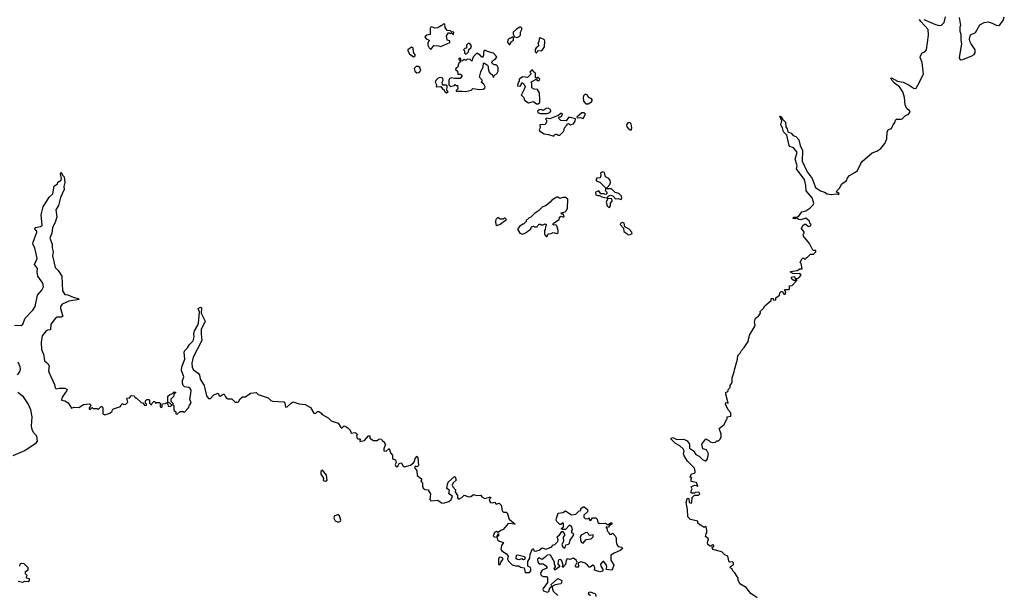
# Model space of a CAD drawing. Extents: x 2219101 to 2444320, y 201258 to 358766.
# Tile 85 of 256: x 2299541 to 2309630, y 256385 to 262274. Entities that reach past the tile are written whole.
import ezdxf

# ---------------------------------------------------------------- set-up
doc = ezdxf.new("R2010")
doc.units = 0

msp = doc.modelspace()

# ---------------------------------------------------------------- linework, layer by layer
at = {"layer": '0CON10XD'}
for points in [[(2303755, 261970), (2303785, 262008), (2303833, 262007), (2303855, 262000), (2303948, 262042), (2303948, 262058), (2303920, 262065), (2303915, 262110), (2303935, 262140), (2303945, 262140), (2303955, 262130), (2303965, 262140), (2303985, 262120), (2303990, 262145), (2303965, 262150), (2303955, 262160), (2303920, 262165), (2303902, 262195), (2303898, 262228), (2303882, 262228), (2303865, 262210), (2303855, 262210), (2303825, 262190), (2303795, 262188), (2303765, 262200), (2303753, 262197), (2303748, 262185), (2303746, 262124), (2303713, 262117), (2303693, 262097), (2303705, 262078), (2303738, 262065), (2303723, 262035), (2303724, 262014), (2303737, 261987), (2303755, 261970)], [(2307935, 260482), (2307937, 260497), (2307910, 260505), (2307918, 260525), (2307945, 260550), (2307961, 260589), (2308013, 260627), (2308022, 260655), (2308045, 260678), (2308105, 260710), (2308125, 260730), (2308159, 260801), (2308177, 260823), (2308275, 260908), (2308325, 260928), (2308366, 260954), (2308406, 261004), (2308426, 261054), (2308431, 261125), (2308445, 261148), (2308475, 261160), (2308490, 261195), (2308510, 261220), (2308515, 261246), (2308525, 261256), (2308574, 261254), (2308585, 261259), (2308618, 261292), (2308645, 261302), (2308667, 261325), (2308660, 261345), (2308632, 261362), (2308613, 261403), (2308606, 261475), (2308589, 261535), (2308557, 261587), (2308506, 261625), (2308476, 261655), (2308468, 261675), (2308475, 261678), (2308535, 261644), (2308595, 261635), (2308654, 261604), (2308705, 261569), (2308728, 261572), (2308745, 261602), (2308803, 261715), (2308787, 261835), (2308769, 261885), (2308772, 261905), (2308790, 261935), (2308817, 261945), (2308834, 261965), (2308853, 262115), (2308850, 262175), (2308773, 262255), (2308761, 262275)], [(2308805, 262277), (2308925, 262224), (2308964, 262216), (2308985, 262219), (2309014, 262246), (2309028, 262302)], [(2309166, 262296), (2309182, 262215), (2309174, 262196), (2309174, 262155), (2309183, 262125), (2309183, 262065), (2309192, 262025), (2309166, 261885), (2309175, 261868), (2309185, 261864), (2309205, 261866), (2309297, 261903), (2309321, 261919), (2309332, 261935), (2309331, 261965), (2309290, 262025), (2309278, 262055), (2309273, 262075), (2309285, 262120), (2309335, 262144), (2309378, 262222), (2309425, 262247), (2309465, 262251), (2309505, 262240), (2309545, 262219), (2309575, 262214), (2309585, 262220), (2309620, 262265), (2309630, 262305)], [(2304635, 262093), (2304658, 262102), (2304672, 262115), (2304674, 262146), (2304688, 262175), (2304687, 262187), (2304675, 262198), (2304665, 262198), (2304632, 262178), (2304598, 262145), (2304598, 262125), (2304610, 262100), (2304635, 262093)], [(2304115, 261922), (2304140, 261945), (2304142, 261968), (2304163, 261987), (2304172, 262005), (2304155, 262030), (2304135, 262030), (2304118, 262012), (2304118, 261982), (2304102, 261978), (2304090, 261965), (2304100, 261955), (2304100, 261935), (2304115, 261922)], [(2304565, 262020), (2304580, 262050), (2304600, 262065), (2304602, 262092), (2304595, 262100), (2304565, 262080), (2304555, 262080), (2304543, 262067), (2304540, 262045), (2304555, 262020), (2304565, 262020)], [(2304835, 261930), (2304842, 261948), (2304853, 261957), (2304890, 261955), (2304918, 261995), (2304922, 262055), (2304917, 262067), (2304875, 262088), (2304865, 262080), (2304862, 262048), (2304852, 262035), (2304860, 262005), (2304834, 261986), (2304823, 261967), (2304822, 261945), (2304835, 261930)], [(2303575, 261892), (2303592, 261905), (2303592, 261915), (2303575, 261940), (2303572, 261985), (2303555, 261992), (2303520, 261965), (2303518, 261955), (2303534, 261924), (2303575, 261892)], [(2304105, 261537), (2304125, 261543), (2304167, 261553), (2304185, 261568), (2304255, 261557), (2304289, 261561), (2304308, 261572), (2304310, 261585), (2304298, 261615), (2304270, 261635), (2304280, 261645), (2304280, 261655), (2304252, 261685), (2304265, 261740), (2304289, 261791), (2304292, 261828), (2304305, 261828), (2304335, 261808), (2304343, 261795), (2304340, 261775), (2304352, 261735), (2304362, 261722), (2304383, 261713), (2304395, 261680), (2304400, 261695), (2304432, 261725), (2304443, 261747), (2304443, 261783), (2304437, 261797), (2304425, 261812), (2304405, 261812), (2304385, 261822), (2304378, 261835), (2304387, 261853), (2304415, 261872), (2304429, 261891), (2304425, 261902), (2304395, 261930), (2304335, 261947), (2304315, 261960), (2304301, 261959), (2304292, 261938), (2304293, 261907), (2304285, 261890), (2304275, 261890), (2304259, 261909), (2304225, 261930), (2304195, 261900), (2304180, 261875), (2304175, 261850), (2304155, 261870), (2304123, 261867), (2304115, 261860), (2304105, 261860), (2304095, 261870), (2304078, 261852), (2304060, 261850), (2304060, 261875), (2304045, 261880), (2304040, 261875), (2304040, 261865), (2304060, 261845), (2304042, 261828), (2304027, 261785), (2304010, 261775), (2304008, 261765), (2304027, 261745), (2304030, 261715), (2304057, 261717), (2304070, 261705), (2304070, 261695), (2304055, 261670), (2303995, 261670), (2303965, 261678), (2303945, 261668), (2303938, 261655), (2303940, 261605), (2303955, 261590), (2303995, 261600), (2304005, 261610), (2304015, 261600), (2304028, 261598), (2304030, 261565), (2304012, 261548), (2304015, 261540), (2304075, 261542), (2304105, 261537)], [(2303609, 261729), (2303635, 261734), (2303650, 261755), (2303640, 261785), (2303626, 261796), (2303605, 261794), (2303584, 261775), (2303591, 261745), (2303609, 261729)], [(2304855, 261412), (2304870, 261425), (2304872, 261445), (2304868, 261525), (2304848, 261558), (2304813, 261563), (2304790, 261575), (2304790, 261625), (2304780, 261635), (2304825, 261660), (2304835, 261660), (2304845, 261650), (2304865, 261650), (2304870, 261665), (2304855, 261680), (2304845, 261680), (2304835, 261670), (2304825, 261680), (2304828, 261725), (2304810, 261735), (2304795, 261760), (2304770, 261735), (2304780, 261725), (2304780, 261715), (2304745, 261680), (2304695, 261688), (2304660, 261665), (2304660, 261645), (2304645, 261620), (2304642, 261595), (2304668, 261592), (2304680, 261605), (2304685, 261630), (2304707, 261617), (2304722, 261585), (2304698, 261532), (2304690, 261525), (2304688, 261512), (2304680, 261505), (2304705, 261480), (2304717, 261447), (2304755, 261422), (2304805, 261437), (2304835, 261412), (2304855, 261412)], [(2303915, 261523), (2303930, 261535), (2303918, 261548), (2303920, 261595), (2303912, 261602), (2303882, 261602), (2303872, 261612), (2303870, 261635), (2303882, 261655), (2303878, 261675), (2303855, 261683), (2303830, 261675), (2303805, 261650), (2303800, 261635), (2303812, 261605), (2303810, 261585), (2303858, 261588), (2303872, 261565), (2303890, 261555), (2303895, 261540), (2303915, 261523)], [(2305343, 261413), (2305365, 261413), (2305399, 261431), (2305409, 261449), (2305398, 261465), (2305368, 261475), (2305359, 261499), (2305335, 261510), (2305319, 261495), (2305314, 261476), (2305318, 261438), (2305343, 261413)], [(2304945, 261313), (2304975, 261323), (2304982, 261335), (2304980, 261355), (2304956, 261366), (2304935, 261364), (2304905, 261342), (2304885, 261353), (2304865, 261351), (2304847, 261335), (2304852, 261322), (2304875, 261313), (2304945, 261313)], [(2305015, 261080), (2305020, 261095), (2305035, 261100), (2305045, 261100), (2305055, 261090), (2305075, 261090), (2305118, 261132), (2305122, 261165), (2305150, 261195), (2305152, 261208), (2305165, 261210), (2305185, 261198), (2305215, 261208), (2305233, 261235), (2305238, 261258), (2305185, 261272), (2305165, 261272), (2305142, 261238), (2305085, 261240), (2305062, 261265), (2305072, 261278), (2305085, 261280), (2305095, 261290), (2305102, 261305), (2305095, 261312), (2305085, 261312), (2305058, 261292), (2304975, 261257), (2304940, 261265), (2304930, 261255), (2304940, 261245), (2304940, 261225), (2304925, 261200), (2304872, 261198), (2304873, 261167), (2304863, 261145), (2304867, 261135), (2304915, 261104), (2304958, 261098), (2305015, 261080)], [(2305315, 261262), (2305340, 261305), (2305325, 261320), (2305302, 261318), (2305250, 261275), (2305255, 261270), (2305285, 261272), (2305315, 261262)], [(2305805, 261143), (2305813, 261165), (2305806, 261206), (2305797, 261217), (2305775, 261221), (2305760, 261195), (2305762, 261175), (2305785, 261150), (2305805, 261143)], [(2307098, 256348), (2307032, 256395), (2306986, 256456), (2306921, 256491), (2306903, 256533), (2306902, 256552), (2306870, 256605), (2306845, 256630), (2306840, 256645), (2306820, 256655), (2306825, 256670), (2306854, 256686), (2306855, 256708), (2306845, 256717), (2306810, 256715), (2306798, 256775), (2306765, 256788), (2306735, 256820), (2306643, 256843), (2306638, 256865), (2306655, 256880), (2306655, 256890), (2306638, 256892), (2306625, 256880), (2306615, 256880), (2306592, 256895), (2306590, 256915), (2306600, 256955), (2306567, 256977), (2306574, 257006), (2306582, 257015), (2306582, 257042), (2306575, 257078), (2306565, 257080), (2306555, 257070), (2306525, 257090), (2306512, 257092), (2306490, 257115), (2306490, 257135), (2306415, 257152), (2306388, 257178), (2306384, 257255), (2306370, 257325), (2306380, 257365), (2306385, 257370), (2306398, 257368), (2306400, 257325), (2306425, 257320), (2306430, 257325), (2306432, 257378), (2306455, 257400), (2306495, 257400), (2306510, 257415), (2306505, 257430), (2306495, 257432), (2306463, 257427), (2306455, 257420), (2306425, 257420), (2306420, 257425), (2306420, 257445), (2306432, 257465), (2306422, 257488), (2306455, 257502), (2306475, 257500), (2306485, 257490), (2306490, 257495), (2306475, 257530), (2306422, 257542), (2306420, 257565), (2306430, 257575), (2306410, 257585), (2306425, 257620), (2306455, 257627), (2306463, 257635), (2306463, 257647), (2306455, 257677), (2306385, 257748), (2306351, 257805), (2306343, 257825), (2306349, 257855), (2306340, 257875), (2306307, 257907), (2306262, 257932), (2306218, 257975), (2306218, 257985), (2306235, 257991), (2306275, 257971), (2306345, 257974), (2306379, 257959), (2306404, 257925), (2306405, 257882), (2306447, 257855), (2306468, 257818), (2306505, 257800), (2306538, 257765), (2306565, 257752), (2306576, 257754), (2306588, 257775), (2306598, 257825), (2306580, 257865), (2306540, 257875), (2306530, 257925), (2306573, 257977), (2306603, 257963), (2306615, 257948), (2306645, 257940), (2306670, 257945), (2306683, 257957), (2306702, 257958), (2306715, 257970), (2306730, 257995), (2306730, 258025), (2306708, 258085), (2306758, 258125), (2306782, 258178), (2306790, 258185), (2306790, 258205), (2306828, 258212), (2306827, 258245), (2306800, 258275), (2306773, 258335), (2306775, 258350), (2306800, 258345), (2306778, 258435), (2306778, 258452), (2306798, 258465), (2306803, 258487), (2306820, 258505), (2306822, 258525), (2306842, 258555), (2306840, 258605), (2306863, 258665), (2306864, 258686), (2306897, 258795), (2306898, 258832), (2306923, 258857), (2306936, 258884), (2306966, 258914), (2307007, 258975), (2307018, 259042), (2307072, 259125), (2307078, 259145), (2307072, 259175), (2307080, 259215), (2307112, 259235), (2307132, 259268), (2307130, 259285), (2307163, 259317), (2307175, 259340), (2307240, 259395), (2307242, 259418), (2307260, 259415), (2307265, 259400), (2307288, 259402), (2307290, 259425), (2307328, 259452), (2307330, 259475), (2307345, 259490), (2307358, 259488), (2307372, 259462), (2307385, 259460), (2307390, 259485), (2307380, 259495), (2307382, 259508), (2307425, 259510), (2307430, 259515), (2307430, 259545), (2307455, 259550), (2307492, 259588), (2307508, 259608), (2307495, 259610), (2307485, 259600), (2307475, 259600), (2307455, 259610), (2307448, 259625), (2307450, 259635), (2307472, 259642), (2307492, 259622), (2307505, 259620), (2307525, 259630), (2307548, 259655), (2307535, 259672), (2307485, 259668), (2307463, 259673), (2307440, 259685), (2307440, 259695), (2307506, 259704), (2307535, 259720), (2307558, 259722), (2307550, 259775), (2307540, 259785), (2307552, 259818), (2307565, 259830), (2307575, 259830), (2307585, 259820), (2307598, 259822), (2307602, 259838), (2307615, 259840), (2307645, 259870), (2307675, 259870), (2307700, 259895), (2307698, 259908), (2307675, 259910), (2307665, 259920), (2307635, 259980), (2307572, 260055), (2307570, 260075), (2307580, 260085), (2307580, 260095), (2307552, 260135), (2307564, 260166), (2307583, 260177), (2307598, 260178), (2307625, 260153), (2307645, 260160), (2307650, 260175), (2307638, 260188), (2307635, 260210), (2307595, 260240), (2307545, 260223), (2307525, 260227), (2307505, 260240), (2307485, 260233), (2307468, 260238), (2307468, 260245), (2307475, 260250), (2307505, 260250), (2307525, 260262), (2307554, 260306), (2307595, 260314), (2307639, 260341), (2307670, 260375), (2307677, 260395), (2307660, 260450), (2307599, 260519), (2307596, 260574), (2307584, 260635), (2307506, 260735), (2307501, 260745), (2307508, 260775), (2307505, 260790), (2307488, 260845), (2307509, 260915), (2307470, 260960), (2307432, 260975), (2307424, 260984), (2307400, 261090), (2307369, 261125), (2307358, 261165), (2307341, 261195), (2307349, 261239), (2307330, 261285), (2307345, 261283), (2307362, 261252), (2307388, 261225), (2307392, 261175), (2307406, 261155), (2307413, 261125), (2307445, 261112), (2307468, 261088), (2307495, 261076), (2307525, 261042), (2307539, 260985), (2307563, 260935), (2307560, 260825), (2307610, 260715), (2307661, 260645), (2307696, 260555), (2307745, 260519), (2307787, 260507), (2307815, 260491), (2307855, 260482), (2307915, 260490), (2307935, 260482)], [(2299488, 259142), (2299555, 259139), (2299574, 259155), (2299596, 259214), (2299675, 259298), (2299700, 259335), (2299725, 259451), (2299769, 259501), (2299785, 259535), (2299780, 259575), (2299728, 259645), (2299720, 259685), (2299724, 259725), (2299694, 259765), (2299719, 259825), (2299702, 259905), (2299695, 259937), (2299676, 259975), (2299678, 259995), (2299716, 260095), (2299716, 260106), (2299692, 260135), (2299704, 260146), (2299755, 260156), (2299772, 260168), (2299762, 260275), (2299783, 260355), (2299844, 260455), (2299881, 260489), (2299895, 260569), (2299928, 260592), (2299932, 260608), (2299965, 260630), (2299970, 260645), (2299960, 260695), (2299965, 260710), (2299980, 260680), (2299998, 260665), (2300003, 260605), (2299993, 260565), (2299998, 260535), (2299958, 260452), (2299939, 260371), (2299911, 260325), (2299922, 260255), (2299906, 260195), (2299876, 260145), (2299870, 260085), (2299849, 260035), (2299874, 259975), (2299874, 259935), (2299884, 259895), (2299879, 259855)], [(2305705, 260432), (2305710, 260445), (2305707, 260465), (2305682, 260492), (2305644, 260504), (2305605, 260542), (2305562, 260542), (2305560, 260555), (2305588, 260585), (2305596, 260604), (2305593, 260625), (2305578, 260645), (2305542, 260665), (2305535, 260708), (2305515, 260716), (2305494, 260706), (2305497, 260685), (2305488, 260652), (2305455, 260650), (2305444, 260634), (2305455, 260618), (2305485, 260610), (2305548, 260548), (2305540, 260525), (2305558, 260508), (2305556, 260494), (2305548, 260482), (2305525, 260490), (2305495, 260488), (2305475, 260520), (2305442, 260508), (2305445, 260480), (2305465, 260471), (2305482, 260472), (2305505, 260458), (2305555, 260450), (2305565, 260450), (2305570, 260465), (2305596, 260476), (2305618, 260468), (2305645, 260438), (2305675, 260442), (2305705, 260432)], [(2304945, 260052), (2304955, 260080), (2304987, 260083), (2305007, 260093), (2305045, 260084), (2305057, 260093), (2305059, 260115), (2305045, 260162), (2305035, 260170), (2305015, 260168), (2305003, 260175), (2305011, 260189), (2305070, 260225), (2305072, 260245), (2305085, 260260), (2305105, 260252), (2305120, 260255), (2305115, 260280), (2305092, 260282), (2305090, 260295), (2305130, 260305), (2305145, 260320), (2305156, 260344), (2305157, 260435), (2305135, 260452), (2305105, 260453), (2305075, 260440), (2305056, 260456), (2305045, 260456), (2304994, 260426), (2304976, 260404), (2304935, 260370), (2304895, 260352), (2304856, 260314), (2304815, 260287), (2304780, 260250), (2304760, 260245), (2304730, 260215), (2304730, 260205), (2304705, 260180), (2304695, 260180), (2304664, 260156), (2304643, 260127), (2304666, 260086), (2304695, 260076), (2304725, 260088), (2304746, 260104), (2304778, 260132), (2304785, 260150), (2304805, 260158), (2304815, 260150), (2304845, 260150), (2304850, 260165), (2304865, 260180), (2304875, 260180), (2304885, 260170), (2304905, 260170), (2304925, 260182), (2304937, 260175), (2304937, 260165), (2304928, 260152), (2304927, 260123), (2304920, 260115), (2304920, 260075), (2304935, 260052), (2304945, 260052)], [(2305585, 260351), (2305596, 260365), (2305594, 260395), (2305612, 260415), (2305612, 260425), (2305605, 260438), (2305568, 260442), (2305550, 260405), (2305561, 260365), (2305575, 260352), (2305585, 260351)], [(2304435, 260164), (2304465, 260177), (2304528, 260228), (2304515, 260240), (2304505, 260240), (2304495, 260230), (2304465, 260230), (2304442, 260248), (2304420, 260225), (2304418, 260205), (2304420, 260175), (2304435, 260164)], [(2305775, 260068), (2305795, 260074), (2305816, 260084), (2305812, 260095), (2305786, 260126), (2305742, 260152), (2305735, 260189), (2305715, 260194), (2305701, 260189), (2305694, 260175), (2305728, 260138), (2305730, 260105), (2305763, 260083), (2305775, 260068)], [(2299879, 259855), (2299906, 259735), (2299934, 259705), (2299972, 259645), (2299980, 259495), (2300005, 259458), (2300035, 259454), (2300089, 259429), (2300140, 259415), (2300150, 259405), (2300045, 259388), (2299975, 259357), (2299961, 259335), (2299960, 259315), (2299983, 259235), (2299965, 259226), (2299925, 259226), (2299907, 259215), (2299860, 259155), (2299858, 259095), (2299827, 259093), (2299814, 259085), (2299770, 259035), (2299761, 258965), (2299764, 258895), (2299786, 258846), (2299795, 258778), (2299829, 258749), (2299842, 258725), (2299838, 258675), (2299842, 258655), (2299898, 258535), (2299905, 258500), (2299915, 258492), (2299947, 258497), (2300005, 258499), (2300027, 258485), (2300026, 258475), (2299978, 258405), (2299970, 258375), (2300005, 258368), (2300038, 258348), (2300073, 258293), (2300095, 258302), (2300149, 258301), (2300195, 258332), (2300255, 258338), (2300270, 258325), (2300268, 258312), (2300252, 258295), (2300254, 258284), (2300265, 258280), (2300285, 258300), (2300295, 258290), (2300335, 258290), (2300345, 258280), (2300375, 258310), (2300385, 258310), (2300392, 258295), (2300393, 258235), (2300415, 258223), (2300465, 258240), (2300489, 258261), (2300493, 258277), (2300503, 258287), (2300575, 258310), (2300582, 258328), (2300595, 258340), (2300605, 258330), (2300630, 258335), (2300648, 258355), (2300640, 258395), (2300665, 258400), (2300688, 258422), (2300715, 258420), (2300725, 258400), (2300735, 258400), (2300785, 258350), (2300798, 258348), (2300825, 258320), (2300840, 258325), (2300840, 258335), (2300830, 258345), (2300832, 258368), (2300845, 258380), (2300865, 258380), (2300870, 258375), (2300870, 258345), (2300885, 258330), (2300895, 258330), (2300900, 258345), (2300915, 258360), (2300925, 258360), (2300935, 258340), (2300945, 258350), (2300975, 258350), (2300980, 258345), (2300980, 258305), (2300995, 258300), (2301000, 258305), (2301002, 258338), (2301035, 258340), (2301045, 258350), (2301060, 258335), (2301062, 258312), (2301085, 258310), (2301100, 258325), (2301078, 258348), (2301060, 258355), (2301060, 258415), (2301075, 258430), (2301108, 258442), (2301125, 258460), (2301140, 258455), (2301120, 258435), (2301120, 258415), (2301090, 258385), (2301090, 258365), (2301110, 258345), (2301110, 258325), (2301120, 258315), (2301122, 258272), (2301140, 258255), (2301140, 258235), (2301155, 258230), (2301185, 258260), (2301215, 258260), (2301225, 258250), (2301272, 258295), (2301282, 258325), (2301300, 258345), (2301286, 258386), (2301296, 258444), (2301297, 258477), (2301289, 258495), (2301275, 258504), (2301231, 258511), (2301216, 258526), (2301209, 258549), (2301209, 258575), (2301222, 258615), (2301198, 258678), (2301204, 258716), (2301233, 258795), (2301225, 258865), (2301233, 258885), (2301260, 258910), (2301280, 258945), (2301318, 258982), (2301328, 259025), (2301325, 259055), (2301331, 259085), (2301367, 259143), (2301373, 259165), (2301382, 259275), (2301369, 259315), (2301395, 259328), (2301405, 259320), (2301400, 259265), (2301441, 259185), (2301401, 259099), (2301400, 259055), (2301409, 258985), (2301318, 258815), (2301304, 258755), (2301308, 258708), (2301323, 258685), (2301371, 258651), (2301383, 258635), (2301391, 258591), (2301433, 258525), (2301455, 258420), (2301475, 258392), (2301495, 258392), (2301529, 258431), (2301575, 258447), (2301585, 258418), (2301595, 258417), (2301625, 258436), (2301637, 258437), (2301649, 258409), (2301665, 258392), (2301675, 258388), (2301715, 258390), (2301750, 258355), (2301773, 258353), (2301785, 258358), (2301801, 258389), (2301825, 258408), (2301855, 258410), (2301905, 258448), (2301963, 258453), (2301985, 258432), (2302087, 258397), (2302115, 258370), (2302133, 258363), (2302247, 258357), (2302258, 258345), (2302265, 258302), (2302282, 258305), (2302322, 258345), (2302345, 258357), (2302405, 258337), (2302465, 258332), (2302520, 258300), (2302555, 258242), (2302572, 258238), (2302592, 258258), (2302605, 258258), (2302626, 258246), (2302639, 258229), (2302703, 258193), (2302733, 258163), (2302805, 258140), (2302835, 258092), (2302845, 258090), (2302865, 258110), (2302877, 258107), (2302905, 258092), (2302926, 258066), (2302938, 258038), (2302975, 258042), (2302988, 258038), (2302998, 258025), (2302993, 258005), (2302998, 257985), (2303005, 257978), (2303025, 257980), (2303030, 257975), (2303025, 257950), (2303075, 257962), (2303115, 258010), (2303128, 258008), (2303130, 257985), (2303165, 257960), (2303205, 257960), (2303220, 257975), (2303235, 257980), (2303250, 257975), (2303255, 257960), (2303280, 257945), (2303280, 257935), (2303290, 257925), (2303273, 257875), (2303272, 257855), (2303295, 257852), (2303328, 257878), (2303340, 257835), (2303362, 257812), (2303360, 257775), (2303392, 257762), (2303400, 257735), (2303390, 257715), (2303395, 257700), (2303405, 257692), (2303415, 257698), (2303430, 257725), (2303445, 257732), (2303455, 257730), (2303468, 257705), (2303483, 257693), (2303545, 257707), (2303578, 257732), (2303588, 257745), (2303594, 257776), (2303615, 257800), (2303622, 257785), (2303628, 257705), (2303615, 257690), (2303595, 257698), (2303588, 257685), (2303612, 257652), (2303613, 257603), (2303657, 257567), (2303660, 257555), (2303650, 257545), (2303670, 257525), (2303668, 257495), (2303674, 257474), (2303695, 257458), (2303730, 257455), (2303730, 257445), (2303750, 257415), (2303743, 257357), (2303755, 257343), (2303825, 257350), (2303862, 257322), (2303885, 257318), (2303938, 257335), (2303963, 257355), (2303975, 257390), (2303940, 257415), (2303945, 257450), (2303918, 257468), (2303924, 257515), (2303933, 257535), (2303995, 257592), (2304005, 257590), (2304012, 257555), (2303984, 257526), (2303974, 257504), (2303980, 257485), (2304007, 257457), (2304002, 257435), (2304028, 257398), (2304028, 257375), (2304035, 257362), (2304048, 257362), (2304072, 257378), (2304095, 257402), (2304145, 257384), (2304164, 257386), (2304192, 257408), (2304225, 257396), (2304265, 257402), (2304278, 257385), (2304307, 257367), (2304355, 257382), (2304365, 257380), (2304370, 257375), (2304352, 257355), (2304357, 257335), (2304365, 257327), (2304385, 257322), (2304405, 257330), (2304425, 257310), (2304455, 257318), (2304475, 257300), (2304485, 257240), (2304498, 257228), (2304525, 257227), (2304535, 257220), (2304556, 257156), (2304618, 257105), (2304545, 257110), (2304495, 257048), (2304470, 257040), (2304445, 257020), (2304428, 257028), (2304405, 257020), (2304393, 256983), (2304404, 256974), (2304430, 256970), (2304432, 256985), (2304448, 257008), (2304447, 256985), (2304430, 256970), (2304438, 256945), (2304458, 256928), (2304498, 256915), (2304479, 256885), (2304470, 256845), (2304481, 256831), (2304531, 256801), (2304548, 256775), (2304539, 256745), (2304551, 256725), (2304587, 256687), (2304625, 256676), (2304655, 256678), (2304672, 256662), (2304710, 256655), (2304719, 256609), (2304765, 256608), (2304777, 256625), (2304780, 256645), (2304775, 256659), (2304748, 256675), (2304748, 256722), (2304768, 256755), (2304772, 256798), (2304795, 256850), (2304805, 256850), (2304811, 256831), (2304825, 256827), (2304865, 256838), (2304895, 256862), (2304935, 256849), (2304995, 256872), (2305002, 256888), (2305025, 256894), (2305054, 256925), (2305058, 256945), (2305047, 256975), (2305075, 256997), (2305095, 257030), (2305105, 257030), (2305128, 256995), (2305111, 256969), (2305113, 256925), (2305097, 256895), (2305105, 256873), (2305125, 256858), (2305132, 256865), (2305137, 256893), (2305165, 256900), (2305175, 256910), (2305180, 256940), (2305212, 256985), (2305218, 257005), (2305200, 257015), (2305200, 257035), (2305207, 257045), (2305199, 257075), (2305175, 257093), (2305135, 257050), (2305095, 257050), (2305092, 257058), (2305112, 257078), (2305112, 257112), (2305105, 257118), (2305085, 257100), (2305075, 257100), (2305045, 257130), (2305038, 257145), (2305040, 257165), (2305058, 257215), (2305105, 257222), (2305135, 257240), (2305195, 257200), (2305240, 257205), (2305275, 257240), (2305290, 257245), (2305292, 257265), (2305315, 257280), (2305325, 257280), (2305360, 257255), (2305358, 257232), (2305320, 257195), (2305322, 257175), (2305335, 257162), (2305362, 257158), (2305375, 257170), (2305380, 257145), (2305393, 257143), (2305412, 257168), (2305445, 257170), (2305458, 257155), (2305465, 257120), (2305481, 257111), (2305545, 257113), (2305565, 257100), (2305575, 257100), (2305595, 257118), (2305607, 257117), (2305610, 257105), (2305582, 257088), (2305575, 257070), (2305552, 257078), (2305550, 257065), (2305560, 257055), (2305560, 257035), (2305578, 257018), (2305583, 257003), (2305605, 257000), (2305615, 257010), (2305643, 256983), (2305652, 256965), (2305652, 256925), (2305660, 256895), (2305675, 256876), (2305707, 256867), (2305720, 256855), (2305695, 256833), (2305632, 256808), (2305600, 256785), (2305597, 256735), (2305630, 256685), (2305617, 256645), (2305605, 256633), (2305550, 256640), (2305556, 256665), (2305554, 256685), (2305525, 256722), (2305515, 256722), (2305494, 256694), (2305497, 256675), (2305520, 256635), (2305508, 256622), (2305485, 256617), (2305431, 256631), (2305434, 256655), (2305425, 256680), (2305415, 256683), (2305385, 256663), (2305375, 256663), (2305360, 256685), (2305334, 256704), (2305295, 256718), (2305263, 256707), (2305266, 256664), (2305243, 256663), (2305233, 256675), (2305254, 256716)], [(2299520, 258635), (2299542, 258665), (2299549, 258695), (2299547, 258717), (2299525, 258765)], [(2299475, 257806), (2299595, 257860), (2299711, 257939), (2299723, 257955), (2299716, 258005), (2299682, 258045), (2299668, 258075), (2299663, 258107), (2299669, 258205), (2299654, 258276), (2299628, 258338), (2299580, 258410), (2299523, 258455)], [(2302675, 257544), (2302691, 257555), (2302684, 257605), (2302645, 257658), (2302627, 257643), (2302626, 257615), (2302653, 257575), (2302652, 257552), (2302675, 257544)], [(2302805, 257124), (2302827, 257133), (2302832, 257145), (2302818, 257188), (2302805, 257199), (2302795, 257199), (2302764, 257186), (2302759, 257165), (2302775, 257138), (2302805, 257124)], [(2305315, 256910), (2305345, 256946), (2305397, 256955), (2305416, 256975), (2305416, 256996), (2305385, 256988), (2305374, 256994), (2305364, 257014), (2305345, 257020), (2305295, 256991), (2305284, 256975), (2305291, 256925), (2305297, 256915), (2305315, 256910)], [(2304455, 256688), (2304465, 256692), (2304472, 256715), (2304496, 256745), (2304488, 256758), (2304465, 256764), (2304455, 256761), (2304446, 256745), (2304448, 256695), (2304455, 256688)], [(2304705, 256738), (2304685, 256748), (2304655, 256740), (2304635, 256744), (2304629, 256755), (2304632, 256785), (2304645, 256790), (2304715, 256772), (2304722, 256755), (2304715, 256742), (2304705, 256738)], [(2305254, 256716), (2305244, 256734), (2305215, 256754), (2305177, 256743), (2305152, 256748), (2305142, 256735), (2305135, 256690), (2305105, 256660), (2305100, 256675), (2305110, 256685), (2305097, 256727), (2305085, 256741), (2305065, 256740), (2305057, 256723), (2305056, 256696), (2305072, 256675), (2305072, 256665), (2305025, 256632), (2305018, 256645), (2305032, 256665), (2305032, 256675), (2305022, 256692), (2305021, 256715), (2304980, 256785), (2304965, 256789), (2304945, 256786), (2304926, 256764), (2304895, 256743), (2304865, 256758), (2304847, 256745), (2304851, 256715), (2304865, 256698), (2304905, 256696), (2304940, 256675), (2304946, 256665), (2304935, 256648), (2304895, 256631), (2304879, 256605), (2304881, 256585), (2304893, 256573), (2304905, 256567), (2304939, 256569), (2304950, 256555), (2304950, 256505), (2304904, 256446), (2304901, 256435), (2304910, 256420), (2304945, 256406), (2304962, 256415), (2304975, 256450), (2304990, 256465), (2304988, 256485), (2305055, 256546), (2305096, 256526), (2305094, 256505), (2305085, 256494), (2305028, 256482), (2305001, 256469), (2304998, 256455), (2305008, 256418), (2305055, 256373)], [(2299525, 256520), (2299575, 256510), (2299595, 256520), (2299625, 256518), (2299642, 256525), (2299643, 256543), (2299612, 256552), (2299610, 256565), (2299617, 256577), (2299600, 256595), (2299602, 256618), (2299628, 256635), (2299628, 256658), (2299586, 256696), (2299555, 256702), (2299542, 256695), (2299538, 256675)], [(2305389, 256369), (2305368, 256385), (2305372, 256405), (2305385, 256410), (2305435, 256392), (2305442, 256385), (2305443, 256363)]]:
    msp.add_lwpolyline(points, dxfattribs=at)

doc.saveas('drawing.dxf')
